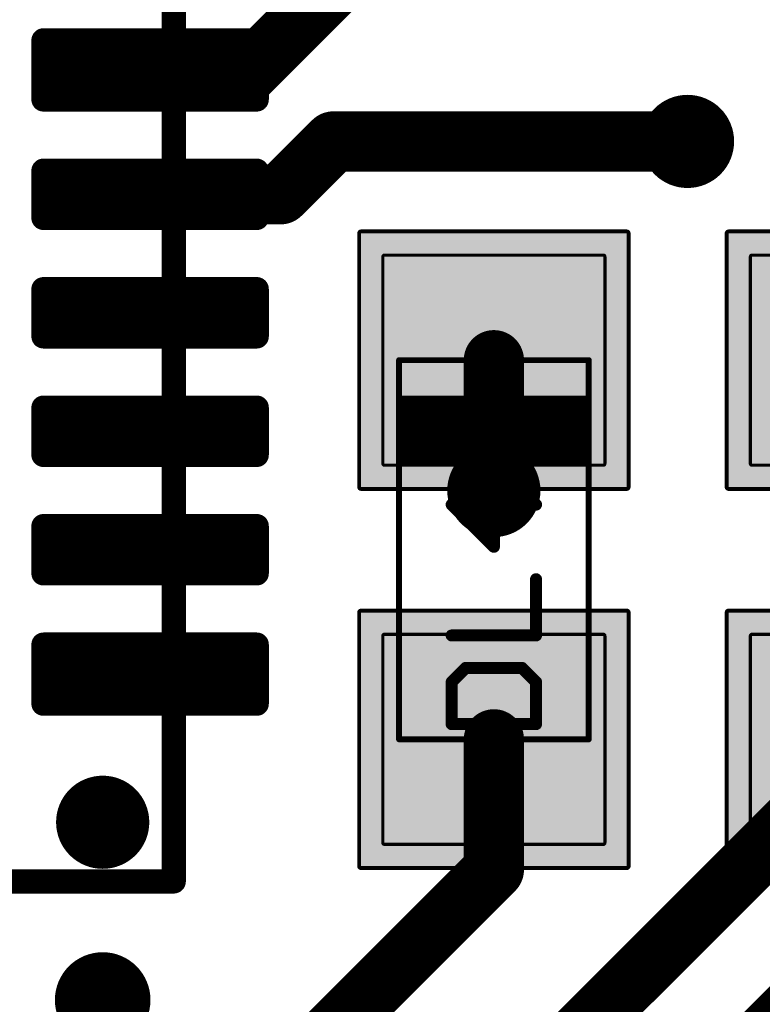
# Model space of a CAD drawing. Extents: x -1.1 to 43.3, y -1.3 to 19.1.
# Tile 11 of 22: x 22 to 25.2, y 6.5 to 10.7. Entities that reach past the tile are written whole.
import ezdxf

# ---------------------------------------------------------------- set-up
doc = ezdxf.new("R2010")
doc.units = 0
for name, color, linetype in [('18_G_Vias', 82, 'CONTINUOUS'), ('1_F_Copper', 22, 'CONTINUOUS'), ('21_F_ComponentsOutlines', 253, 'CONTINUOUS'), ('29_F_Soldermask', 253, 'CONTINUOUS'), ('44_G_Drills', 253, 'CONTINUOUS'), ('51_F_ComponentsOutlines', 253, 'CONTINUOUS')]:
    doc.layers.add(name, color=color, linetype=linetype)

# ---------------------------------------------------------------- blocks, each defined once
blk = doc.blocks.new('RECT144000X152000R3')
at = {"const_width": 0.0135}
blk.add_lwpolyline([(0.4433, -0.4615), (0.4433, 0.4615, 0.4142), (0.4365, 0.4682), (-0.4365, 0.4682, 0.4142), (-0.4433, 0.4615), (-0.4433, -0.4615, 0.4142), (-0.4365, -0.4682), (0.4365, -0.4682, 0.4142)], format="xyb", close=True, dxfattribs=at)
blk.add_solid([(-0.4399, -0.4649), (0.4399, -0.4649), (-0.4399, 0.4649), (0.4399, 0.4649)])
blk = doc.blocks.new('RECT176512X184512R3')
at = {"const_width": 0.0165}
blk.add_lwpolyline([(0.5433, -0.5601), (0.5433, 0.5601, 0.4142), (0.5351, 0.5683), (-0.5351, 0.5683, 0.4142), (-0.5433, 0.5601), (-0.5433, -0.5601, 0.4142), (-0.5351, -0.5683), (0.5351, -0.5683, 0.4142)], format="xyb", close=True, dxfattribs=at)
blk.add_solid([(-0.5392, -0.5642), (0.5392, -0.5642), (-0.5392, 0.5642), (0.5392, 0.5642)])
blk = doc.blocks.new('RECT144000X38400R30')
at = {"const_width": 0.036}
blk.add_lwpolyline([(0.432, -0.084), (0.432, 0.084, 0.4142), (0.414, 0.102), (-0.414, 0.102, 0.4142), (-0.432, 0.084), (-0.432, -0.084, 0.4142), (-0.414, -0.102), (0.414, -0.102, 0.4142)], format="xyb", close=True, dxfattribs=at)
blk.add_solid([(-0.423, -0.093), (0.423, -0.093), (-0.423, 0.093), (0.423, 0.093)])
blk = doc.blocks.new('ROUNDV')
at = {"const_width": 0.5}
blk.add_lwpolyline([(0, -0.25, 1), (0, 0.25, 1), (0, -0.25)], format="xyb", dxfattribs=at)

msp = doc.modelspace()

# ---------------------------------------------------------------- linework, layer by layer
at = {"layer": '1_F_Copper'}
for points, const_width in [([(23.4, 10.85), (23, 10.45)], 0.254), ([(22.6, 10.45), (23, 10.45)], 0.254), ([(23.15, 9.95), (23.3732, 10.1732)], 0.254), ([(23.3732, 10.1732), (24.8666, 10.1732)], 0.254), ([(22.6, 9.95), (23.15, 9.95)], 0.254), ([(24.05, 9.25), (24.0498, 9.2498)], 0.254), ([(24.0498, 9.2498), (24.0498, 8.7)], 0.254), ([(24.05, 7.65), (24.05, 7.1)], 0.254), ([(24.3, 6.3), (25.6, 7.6)], 0.254), ([(24.05, 7.1), (23.3, 6.35)], 0.254), ([(25.6452, 6.8952), (25.075, 6.325)], 0.2032)]:
    msp.add_lwpolyline(points, dxfattribs=dict(at, const_width=const_width))
at = {"layer": '1_F_Copper', "const_width": 0.127}
for points in [[(22.6, 10.5135, 1), (22.6, 10.3865)], [(22.9551, 10.4949, 1), (23.0449, 10.4051)], [(23, 10.3865, 1), (23, 10.5135)], [(23.3732, 10.2367, 1), (23.3732, 10.1097)], [(23.4181, 10.1283, 1), (23.3283, 10.2181)], [(24.8666, 10.1097, 1), (24.8666, 10.2367)], [(22.6, 10.0135, 1), (22.6, 9.8865)], [(23.1051, 9.9949, 1), (23.1949, 9.9051)], [(23.15, 9.8865, 1), (23.15, 10.0135)], [(24.1133, 9.2498, 1), (23.9863, 9.2498)], [(24.0049, 9.2947, 1), (24.0947, 9.2049)], [(24.0949, 9.2051, 1), (24.0051, 9.2949)], [(23.9863, 8.7, 1), (24.1133, 8.7)], [(24.1135, 7.65, 1), (23.9865, 7.65)], [(24.0949, 7.0551, 1), (24.0051, 7.1449)], [(23.9865, 7.1, 1), (24.1135, 7.1)]]:
    msp.add_lwpolyline(points, format="xyb", dxfattribs=at)
at = {"layer": '21_F_ComponentsOutlines', "const_width": 0.1016}
for points in [[(22.7, 7.4), (22.7, 7.05)], [(22.7, 7.05), (22.35, 7.05)]]:
    msp.add_lwpolyline(points, dxfattribs=at)
at = {"layer": '21_F_ComponentsOutlines', "const_width": 0.0508}
for points in [[(22.7254, 7.4, 1), (22.6746, 7.4)], [(22.35, 7.0754, 1), (22.35, 7.0246)], [(22.6746, 7.05, 1), (22.7254, 7.05)], [(22.7, 7.0246, 1), (22.7, 7.0754)]]:
    msp.add_lwpolyline(points, format="xyb", dxfattribs=at)
at = {"layer": '29_F_Soldermask', "const_width": 0.1016}
for points in [[(22.15, 10.35), (22.15, 10.6)], [(22.15, 10.6), (23.05, 10.6)], [(23.05, 10.6), (23.05, 10.35)], [(22.15, 10.5664), (23.05, 10.5664)], [(22.15, 10.4648), (23.05, 10.4648)], [(22.15, 10.3632), (23.05, 10.3632)], [(23.05, 10.35), (22.15, 10.35)], [(22.15, 9.85), (22.15, 10.05)], [(22.15, 10.05), (23.05, 10.05)], [(23.05, 10.05), (23.05, 9.85)], [(22.15, 9.9568), (23.05, 9.9568)], [(22.15, 9.8552), (23.05, 9.8552)], [(23.05, 9.85), (22.15, 9.85)], [(22.15, 9.35), (22.15, 9.55)], [(22.15, 9.55), (23.05, 9.55)], [(23.05, 9.55), (23.05, 9.35)], [(22.15, 9.4488), (23.05, 9.4488)], [(23.05, 9.35), (22.15, 9.35)], [(22.15, 8.85), (22.15, 9.05)], [(22.15, 9.05), (23.05, 9.05)], [(23.05, 9.05), (23.05, 8.85)], [(22.15, 9.0424), (23.05, 9.0424)], [(22.15, 8.9408), (23.05, 8.9408)], [(23.05, 8.85), (22.15, 8.85)], [(22.15, 8.35), (22.15, 8.55)], [(22.15, 8.55), (23.05, 8.55)], [(22.15, 8.5344), (23.05, 8.5344)], [(23.05, 8.55), (23.05, 8.35)], [(22.15, 8.4328), (23.05, 8.4328)], [(23.05, 8.35), (22.15, 8.35)], [(22.15, 7.8), (22.15, 8.05)], [(22.15, 8.05), (23.05, 8.05)], [(22.15, 8.0264), (23.05, 8.0264)], [(23.05, 8.05), (23.05, 7.8)], [(22.15, 7.9248), (23.05, 7.9248)], [(22.15, 7.8232), (23.05, 7.8232)], [(23.05, 7.8), (22.15, 7.8)]]:
    msp.add_lwpolyline(points, dxfattribs=at)
at = {"layer": '29_F_Soldermask', "const_width": 0.0508}
for points in [[(22.1754, 10.6, 1), (22.1246, 10.6)], [(22.15, 10.6254, 1), (22.15, 10.5746)], [(23.0754, 10.6, 1), (23.0246, 10.6)], [(23.05, 10.5746, 1), (23.05, 10.6254)], [(22.15, 10.5918, 1), (22.15, 10.541)], [(23.05, 10.541, 1), (23.05, 10.5918)], [(22.15, 10.4902, 1), (22.15, 10.4394)], [(23.05, 10.4394, 1), (23.05, 10.4902)], [(22.15, 10.3886, 1), (22.15, 10.3378)], [(22.15, 10.3754, 1), (22.15, 10.3246)], [(23.05, 10.3378, 1), (23.05, 10.3886)], [(23.05, 10.3246, 1), (23.05, 10.3754)], [(22.1246, 10.35, 1), (22.1754, 10.35)], [(23.0246, 10.35, 1), (23.0754, 10.35)], [(22.1754, 10.05, 1), (22.1246, 10.05)], [(22.15, 10.0754, 1), (22.15, 10.0246)], [(23.0754, 10.05, 1), (23.0246, 10.05)], [(23.05, 10.0246, 1), (23.05, 10.0754)], [(22.15, 9.9822, 1), (22.15, 9.9314)], [(23.05, 9.9314, 1), (23.05, 9.9822)], [(22.15, 9.8806, 1), (22.15, 9.8298)], [(22.15, 9.8754, 1), (22.15, 9.8246)], [(23.05, 9.8298, 1), (23.05, 9.8806)], [(23.05, 9.8246, 1), (23.05, 9.8754)], [(22.1246, 9.85, 1), (22.1754, 9.85)], [(23.0246, 9.85, 1), (23.0754, 9.85)], [(22.1754, 9.55, 1), (22.1246, 9.55)], [(22.15, 9.5754, 1), (22.15, 9.5246)], [(23.0754, 9.55, 1), (23.0246, 9.55)], [(23.05, 9.5246, 1), (23.05, 9.5754)], [(22.15, 9.4742, 1), (22.15, 9.4234)], [(23.05, 9.4234, 1), (23.05, 9.4742)], [(22.15, 9.3754, 1), (22.15, 9.3246)], [(23.05, 9.3246, 1), (23.05, 9.3754)], [(22.1246, 9.35, 1), (22.1754, 9.35)], [(23.0246, 9.35, 1), (23.0754, 9.35)], [(22.1754, 9.05, 1), (22.1246, 9.05)], [(22.15, 9.0754, 1), (22.15, 9.0246)], [(23.0754, 9.05, 1), (23.0246, 9.05)], [(23.05, 9.0246, 1), (23.05, 9.0754)], [(22.15, 9.0678, 1), (22.15, 9.017)], [(23.05, 9.017, 1), (23.05, 9.0678)], [(22.15, 8.9662, 1), (22.15, 8.9154)], [(23.05, 8.9154, 1), (23.05, 8.9662)], [(22.15, 8.8754, 1), (22.15, 8.8246)], [(23.05, 8.8246, 1), (23.05, 8.8754)], [(22.1246, 8.85, 1), (22.1754, 8.85)], [(23.0246, 8.85, 1), (23.0754, 8.85)], [(22.1754, 8.55, 1), (22.1246, 8.55)], [(22.15, 8.5754, 1), (22.15, 8.5246)], [(22.15, 8.5598, 1), (22.15, 8.509)], [(23.0754, 8.55, 1), (23.0246, 8.55)], [(23.05, 8.5246, 1), (23.05, 8.5754)], [(23.05, 8.509, 1), (23.05, 8.5598)], [(22.15, 8.4582, 1), (22.15, 8.4074)], [(23.05, 8.4074, 1), (23.05, 8.4582)], [(22.15, 8.3754, 1), (22.15, 8.3246)], [(23.05, 8.3246, 1), (23.05, 8.3754)], [(22.1246, 8.35, 1), (22.1754, 8.35)], [(23.0246, 8.35, 1), (23.0754, 8.35)], [(22.1754, 8.05, 1), (22.1246, 8.05)], [(22.15, 8.0754, 1), (22.15, 8.0246)], [(22.15, 8.0518, 1), (22.15, 8.001)], [(23.0754, 8.05, 1), (23.0246, 8.05)], [(23.05, 8.0246, 1), (23.05, 8.0754)], [(23.05, 8.001, 1), (23.05, 8.0518)], [(22.15, 7.9502, 1), (22.15, 7.8994)], [(23.05, 7.8994, 1), (23.05, 7.9502)], [(22.15, 7.8486, 1), (22.15, 7.7978)], [(23.05, 7.7978, 1), (23.05, 7.8486)], [(22.15, 7.8254, 1), (22.15, 7.7746)], [(22.1246, 7.8, 1), (22.1754, 7.8)], [(23.0246, 7.8, 1), (23.0754, 7.8)], [(23.05, 7.7746, 1), (23.05, 7.8254)]]:
    msp.add_lwpolyline(points, format="xyb", dxfattribs=at)
at = {"layer": '44_G_Drills'}
for centre, radius in [((24.8666, 10.1732), 0.095), ((24.0498, 8.7), 0.095), ((22.4, 7.3), 0.095), ((22.4, 6.55), 0.1)]:
    msp.add_circle(centre, radius, dxfattribs=at)
at = {"layer": '51_F_ComponentsOutlines'}
for points, const_width in [([(22.7, 11.35), (22.7, 7.05)], 0.1016), ([(23.65, 9.25), (23.65, 7.65)], 0.025), ([(24.45, 9.25), (23.65, 9.25)], 0.025), ([(24.45, 7.65), (24.45, 9.25)], 0.025), ([(23.655, 9.095), (23.655, 8.805)], 0.01), ([(24.445, 9.095), (23.655, 9.095)], 0.01), ([(24.445, 8.805), (24.445, 9.095)], 0.01), ([(23.66, 9.09), (23.66, 8.81)], 0.01), ([(24.44, 9.09), (23.66, 9.09)], 0.01), ([(23.67, 9.08), (23.67, 8.82)], 0.025), ([(24.43, 9.08), (23.67, 9.08)], 0.025), ([(23.77, 8.98), (23.77, 8.92)], 0.2), ([(24.33, 8.98), (23.77, 8.98)], 0.2), ([(23.72, 9.03), (23.72, 8.87)], 0.1), ([(24.38, 9.03), (23.72, 9.03)], 0.1), ([(23.695, 9.055), (23.695, 8.845)], 0.05), ([(24.405, 9.055), (23.695, 9.055)], 0.05), ([(23.683, 9.068), (23.683, 8.833)], 0.025), ([(24.418, 9.068), (23.683, 9.068)], 0.025), ([(24.33, 8.92), (24.33, 8.98)], 0.2), ([(24.38, 8.87), (24.38, 9.03)], 0.1), ([(24.405, 8.845), (24.405, 9.055)], 0.05), ([(24.418, 8.833), (24.418, 9.068)], 0.025), ([(24.43, 8.82), (24.43, 9.08)], 0.025), ([(24.44, 8.81), (24.44, 9.09)], 0.01), ([(23.77, 8.92), (24.33, 8.92)], 0.2), ([(23.72, 8.87), (24.38, 8.87)], 0.1), ([(23.695, 8.845), (24.405, 8.845)], 0.05), ([(23.655, 8.805), (24.445, 8.805)], 0.01), ([(23.66, 8.81), (24.44, 8.81)], 0.01), ([(23.67, 8.82), (24.43, 8.82)], 0.025), ([(23.683, 8.833), (24.418, 8.833)], 0.025), ([(24.0499, 8.4625), (24.0499, 8.6998)], 0.0508), ([(24.2278, 8.6405), (23.8719, 8.6405)], 0.0508), ([(23.8719, 8.6405), (24.0499, 8.4625)], 0.0508), ([(24.2278, 8.0883), (24.2278, 8.3256)], 0.0508), ([(23.8719, 8.0883), (24.2278, 8.0883)], 0.0508), ([(23.9312, 7.9514), (23.8719, 7.892)], 0.0508), ([(24.1685, 7.9514), (23.9312, 7.9514)], 0.0508), ([(24.2278, 7.892), (24.1685, 7.9514)], 0.0508), ([(23.8719, 7.892), (23.8719, 7.7141)], 0.0508), ([(24.2278, 7.7141), (24.2278, 7.892)], 0.0508), ([(23.8719, 7.7141), (24.2278, 7.7141)], 0.0508), ([(23.65, 7.65), (24.45, 7.65)], 0.025), ([(22.7, 7.05), (18.4, 7.05)], 0.1016)]:
    msp.add_lwpolyline(points, dxfattribs=dict(at, const_width=const_width))
for points, const_width in [([(23.6563, 9.25, 1), (23.6438, 9.25)], 0.0125), ([(23.65, 9.2562, 1), (23.65, 9.2438)], 0.0125), ([(24.4563, 9.25, 1), (24.4438, 9.25)], 0.0125), ([(24.45, 9.2438, 1), (24.45, 9.2562)], 0.0125), ([(23.6575, 9.095, 1), (23.6525, 9.095)], 0.005), ([(23.655, 9.0975, 1), (23.655, 9.0925)], 0.005), ([(24.4475, 9.095, 1), (24.4425, 9.095)], 0.005), ([(24.445, 9.0925, 1), (24.445, 9.0975)], 0.005), ([(23.6625, 9.09, 1), (23.6575, 9.09)], 0.005), ([(23.66, 9.0925, 1), (23.66, 9.0875)], 0.005), ([(23.6763, 9.08, 1), (23.6638, 9.08)], 0.0125), ([(23.67, 9.0862, 1), (23.67, 9.0738)], 0.0125), ([(23.82, 8.98, 1), (23.72, 8.98)], 0.1), ([(23.77, 9.03, 1), (23.77, 8.93)], 0.1), ([(23.745, 9.03, 1), (23.695, 9.03)], 0.05), ([(23.72, 9.055, 1), (23.72, 9.005)], 0.05), ([(23.7075, 9.055, 1), (23.6825, 9.055)], 0.025), ([(23.695, 9.0675, 1), (23.695, 9.0425)], 0.025), ([(23.6893, 9.068, 1), (23.6767, 9.068)], 0.0125), ([(23.683, 9.0742, 1), (23.683, 9.0617)], 0.0125), ([(24.38, 8.98, 1), (24.28, 8.98)], 0.1), ([(24.33, 8.93, 1), (24.33, 9.03)], 0.1), ([(24.405, 9.03, 1), (24.355, 9.03)], 0.05), ([(24.38, 9.005, 1), (24.38, 9.055)], 0.05), ([(24.4175, 9.055, 1), (24.3925, 9.055)], 0.025), ([(24.405, 9.0425, 1), (24.405, 9.0675)], 0.025), ([(24.4243, 9.068, 1), (24.4118, 9.068)], 0.0125), ([(24.418, 9.0617, 1), (24.418, 9.0742)], 0.0125), ([(24.4363, 9.08, 1), (24.4237, 9.08)], 0.0125), ([(24.43, 9.0738, 1), (24.43, 9.0862)], 0.0125), ([(24.4425, 9.09, 1), (24.4375, 9.09)], 0.005), ([(24.44, 9.0875, 1), (24.44, 9.0925)], 0.005), ([(23.77, 8.97, 1), (23.77, 8.87)], 0.1), ([(24.33, 8.87, 1), (24.33, 8.97)], 0.1), ([(23.72, 8.92, 1), (23.82, 8.92)], 0.1), ([(24.28, 8.92, 1), (24.38, 8.92)], 0.1), ([(23.72, 8.895, 1), (23.72, 8.845)], 0.05), ([(23.695, 8.87, 1), (23.745, 8.87)], 0.05), ([(24.355, 8.87, 1), (24.405, 8.87)], 0.05), ([(24.38, 8.845, 1), (24.38, 8.895)], 0.05), ([(23.695, 8.8575, 1), (23.695, 8.8325)], 0.025), ([(23.6825, 8.845, 1), (23.7075, 8.845)], 0.025), ([(24.3925, 8.845, 1), (24.4175, 8.845)], 0.025), ([(24.405, 8.8325, 1), (24.405, 8.8575)], 0.025), ([(23.655, 8.8075, 1), (23.655, 8.8025)], 0.005), ([(23.66, 8.8125, 1), (23.66, 8.8075)], 0.005), ([(23.6575, 8.81, 1), (23.6625, 8.81)], 0.005), ([(23.6638, 8.82, 1), (23.6763, 8.82)], 0.0125), ([(23.67, 8.8262, 1), (23.67, 8.8138)], 0.0125), ([(23.6767, 8.833, 1), (23.6893, 8.833)], 0.0125), ([(23.683, 8.8392, 1), (23.683, 8.8268)], 0.0125), ([(24.4118, 8.833, 1), (24.4243, 8.833)], 0.0125), ([(24.418, 8.8268, 1), (24.418, 8.8392)], 0.0125), ([(24.4237, 8.82, 1), (24.4363, 8.82)], 0.0125), ([(24.43, 8.8138, 1), (24.43, 8.8262)], 0.0125), ([(24.4375, 8.81, 1), (24.4425, 8.81)], 0.005), ([(24.44, 8.8075, 1), (24.44, 8.8125)], 0.005), ([(24.445, 8.8025, 1), (24.445, 8.8075)], 0.005), ([(23.6525, 8.805, 1), (23.6575, 8.805)], 0.005), ([(24.4425, 8.805, 1), (24.4475, 8.805)], 0.005), ([(24.0626, 8.6998, 1), (24.0372, 8.6998)], 0.0254), ([(23.8719, 8.6532, 1), (23.8719, 8.6278)], 0.0254), ([(23.8809, 8.6494, 1), (23.8629, 8.6315)], 0.0254), ([(24.2278, 8.6278, 1), (24.2278, 8.6532)], 0.0254), ([(24.0409, 8.4535, 1), (24.0588, 8.4715)], 0.0254), ([(24.0372, 8.4625, 1), (24.0626, 8.4625)], 0.0254), ([(24.2405, 8.3256, 1), (24.2151, 8.3256)], 0.0254), ([(23.8719, 8.101, 1), (23.8719, 8.0756)], 0.0254), ([(24.2278, 8.0756, 1), (24.2278, 8.101)], 0.0254), ([(24.2151, 8.0883, 1), (24.2405, 8.0883)], 0.0254), ([(23.9312, 7.9641, 1), (23.9312, 7.9387)], 0.0254), ([(23.9402, 7.9424, 1), (23.9222, 7.9603)], 0.0254), ([(24.1775, 7.9603, 1), (24.1595, 7.9424)], 0.0254), ([(24.1685, 7.9387, 1), (24.1685, 7.9641)], 0.0254), ([(23.8846, 7.892, 1), (23.8592, 7.892)], 0.0254), ([(23.8629, 7.901, 1), (23.8809, 7.8831)], 0.0254), ([(24.2405, 7.892, 1), (24.2151, 7.892)], 0.0254), ([(24.2188, 7.8831, 1), (24.2368, 7.901)], 0.0254), ([(23.8719, 7.7268, 1), (23.8719, 7.7014)], 0.0254), ([(24.2278, 7.7014, 1), (24.2278, 7.7268)], 0.0254), ([(23.8592, 7.7141, 1), (23.8846, 7.7141)], 0.0254), ([(24.2151, 7.7141, 1), (24.2405, 7.7141)], 0.0254), ([(23.65, 7.6563, 1), (23.65, 7.6438)], 0.0125), ([(23.6438, 7.65, 1), (23.6563, 7.65)], 0.0125), ([(24.4438, 7.65, 1), (24.4563, 7.65)], 0.0125), ([(24.45, 7.6438, 1), (24.45, 7.6563)], 0.0125), ([(22.6746, 7.05, 1), (22.7254, 7.05)], 0.0508), ([(22.7, 7.0246, 1), (22.7, 7.0754)], 0.0508)]:
    msp.add_lwpolyline(points, format="xyb", dxfattribs=dict(at, const_width=const_width))

# ---------------------------------------------------------------- block references
at = {"layer": '18_G_Vias'}
for p, xscale, yscale in [((24.8666, 10.1732), 0.3932, 0.3932), ((24.8666, 10.1732), 0.3932, 0.3932), ((24.0498, 8.7), 0.3932, 0.3932), ((24.0498, 8.7), 0.3932, 0.3932), ((22.4, 7.3), 0.3932, 0.3932), ((22.4, 7.3), 0.3932, 0.3932), ((22.4, 6.55), 0.4032, 0.4032), ((22.4, 6.55), 0.4032, 0.4032)]:
    msp.add_blockref('ROUNDV', p, dxfattribs=dict(at, xscale=xscale, yscale=yscale))
at = {"layer": '1_F_Copper'}
for name, p, rotation in [('RECT144000X38400R30', (22.6, 10.45), 180), ('RECT144000X38400R30', (22.6, 9.95), 180), ('RECT144000X152000R3', (24.05, 9.25), 270), ('RECT144000X152000R3', (25.6, 9.25), 270), ('RECT144000X38400R30', (22.6, 9.45), 180), ('RECT144000X38400R30', (22.6, 8.95), 180), ('RECT144000X38400R30', (22.6, 8.45), 180), ('RECT144000X38400R30', (22.6, 7.95), 180), ('RECT144000X152000R3', (24.05, 7.65), 270), ('RECT144000X152000R3', (25.6, 7.65), 270)]:
    msp.add_blockref(name, p, dxfattribs=dict(at, rotation=rotation))
at = {"layer": '29_F_Soldermask', "rotation": 270}
for p in [(24.05, 9.25), (25.6, 9.25), (24.05, 7.65), (25.6, 7.65)]:
    msp.add_blockref('RECT176512X184512R3', p, dxfattribs=at)

doc.saveas('drawing.dxf')
